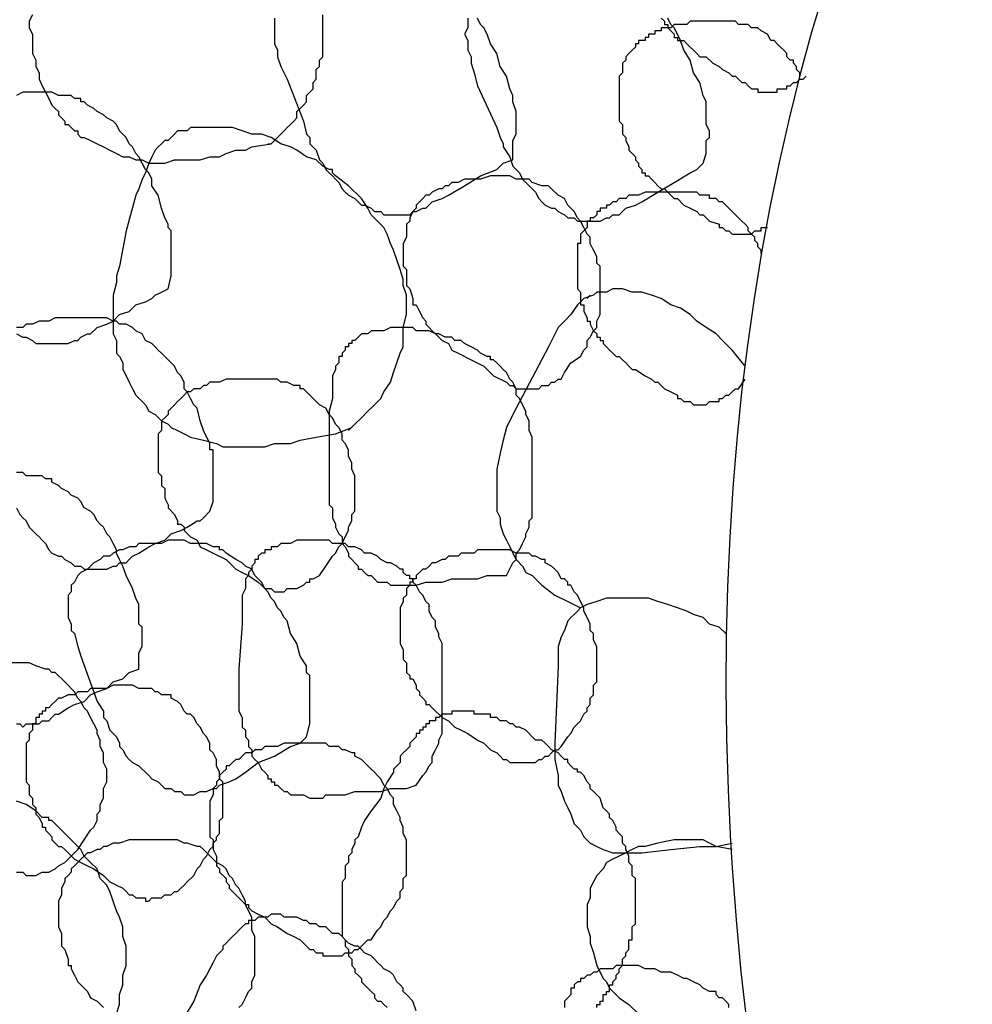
# Model space of a CAD drawing. Header units: millimetres. Extents: x 14 to 424, y 0 to 287.
# Tile 79 of 104: x 331 to 344, y 151 to 164. Entities that reach past the tile are written whole.
import ezdxf

# ---------------------------------------------------------------- set-up
doc = ezdxf.new("R2010")
doc.units = ezdxf.units.MM
doc.layers.add('PDF _0', color=7, linetype='Continuous')

msp = doc.modelspace()

# ---------------------------------------------------------------- linework, layer by layer
at = {"layer": 'PDF _0', "lineweight": 25}
for points in [[(331.47, 164.094), (331.428, 164.011), (331.428, 163.928), (331.47, 163.845), (331.47, 163.762), (331.47, 163.679), (331.47, 163.596), (331.512, 163.512), (331.512, 163.429), (331.553, 163.346), (331.553, 163.263), (331.595, 163.18), (331.636, 163.097), (331.678, 163.014), (331.719, 162.931), (331.761, 162.889), (331.802, 162.848), (331.802, 162.806), (331.844, 162.765), (331.885, 162.723), (331.885, 162.682), (331.927, 162.682), (331.969, 162.64), (332.01, 162.599), (332.052, 162.599), (332.052, 162.557), (332.093, 162.515), (332.135, 162.515), (332.218, 162.474), (332.301, 162.432), (332.384, 162.391), (332.467, 162.349), (332.55, 162.308), (332.633, 162.266), (332.716, 162.266), (332.799, 162.225), (332.882, 162.225), (332.966, 162.183), (333.173, 162.183), (333.298, 162.225), (333.423, 162.225), (333.506, 162.225), (333.63, 162.225), (333.755, 162.266), (333.879, 162.266), (333.963, 162.308), (334.087, 162.349), (334.212, 162.349), (334.295, 162.391), (334.544, 162.432)], [(334.503, 162.432), (334.544, 162.432), (334.586, 162.474), (334.627, 162.515), (334.669, 162.557), (334.71, 162.599), (334.752, 162.64), (334.793, 162.682), (334.835, 162.723), (334.877, 162.765), (334.877, 162.848), (334.918, 162.889), (334.96, 162.931), (335.001, 162.972), (335.001, 163.055), (335.043, 163.097), (335.084, 163.139), (335.084, 163.222), (335.126, 163.263), (335.126, 163.346), (335.126, 163.388), (335.167, 163.429), (335.167, 163.512), (335.209, 163.554), (335.209, 163.637), (335.209, 163.679), (335.209, 163.762), (335.209, 163.803), (335.209, 163.886), (335.209, 163.969), (335.209, 164.011), (335.209, 164.094)], [(334.586, 164.053), (334.586, 164.011), (334.586, 163.969), (334.586, 163.928), (334.586, 163.845), (334.586, 163.762), (334.586, 163.72), (334.627, 163.637), (334.627, 163.554), (334.669, 163.429), (334.752, 163.263), (334.96, 162.723), (335.001, 162.557), (335.043, 162.515), (335.043, 162.432), (335.126, 162.349), (335.167, 162.225), (335.209, 162.183), (335.25, 162.1), (335.292, 162.058), (335.333, 162.017), (335.375, 161.975), (335.417, 161.934), (335.458, 161.851), (335.5, 161.809), (335.541, 161.768), (335.624, 161.726), (335.666, 161.685), (335.707, 161.643), (335.749, 161.643), (335.832, 161.601), (335.874, 161.56), (335.957, 161.56), (335.998, 161.518), (336.081, 161.518), (336.123, 161.518), (336.206, 161.518), (336.247, 161.518), (336.331, 161.518), (336.372, 161.56), (336.414, 161.56), (336.497, 161.601), (336.538, 161.601), (336.621, 161.685), (336.746, 161.726), (336.829, 161.768), (337.037, 161.892), (337.244, 162.017), (337.452, 162.1), (337.535, 162.183), (337.66, 162.225), (337.66, 162.391), (337.66, 162.474), (337.701, 162.557), (337.701, 162.599), (337.701, 162.682), (337.701, 162.765), (337.701, 162.848), (337.66, 162.972), (337.66, 163.014), (337.66, 163.055), (337.618, 163.139), (337.577, 163.305), (337.494, 163.429), (337.452, 163.596), (337.369, 163.72), (337.328, 163.845), (337.286, 163.928), (337.244, 163.969), (337.203, 164.053)], [(337.078, 164.053), (337.078, 164.011), (337.078, 163.969), (337.078, 163.928), (337.037, 163.845), (337.078, 163.762), (337.078, 163.679), (337.078, 163.637), (337.12, 163.554), (337.12, 163.471), (337.161, 163.346), (337.203, 163.18), (337.452, 162.64), (337.494, 162.515), (337.535, 162.432), (337.535, 162.391), (337.618, 162.266), (337.66, 162.142), (337.701, 162.1), (337.743, 162.058), (337.785, 161.975), (337.826, 161.934), (337.868, 161.892), (337.909, 161.851), (337.951, 161.809), (337.992, 161.726), (338.034, 161.685), (338.075, 161.643), (338.158, 161.601), (338.2, 161.601), (338.241, 161.56), (338.325, 161.518), (338.366, 161.477), (338.449, 161.477), (338.491, 161.435), (338.574, 161.435), (338.615, 161.435), (338.698, 161.435), (338.74, 161.435), (338.782, 161.435), (338.865, 161.477), (338.906, 161.477), (338.948, 161.518), (339.031, 161.518), (339.114, 161.601), (339.239, 161.643), (339.322, 161.685), (339.529, 161.809), (339.737, 161.934), (339.945, 162.058), (340.028, 162.1), (340.111, 162.183), (340.152, 162.308), (340.152, 162.391), (340.152, 162.474), (340.194, 162.515), (340.194, 162.599), (340.152, 162.682), (340.152, 162.765), (340.152, 162.931), (340.152, 162.972), (340.111, 163.055), (340.069, 163.222), (339.986, 163.346), (339.945, 163.512), (339.862, 163.637), (339.82, 163.762), (339.779, 163.845), (339.737, 163.928), (339.695, 163.969), (339.654, 164.053)], [(341.357, 163.305), (341.357, 163.346), (341.316, 163.388), (341.316, 163.429), (341.274, 163.471), (341.274, 163.512), (341.233, 163.512), (341.191, 163.554), (341.191, 163.596), (341.149, 163.637), (341.108, 163.679), (341.066, 163.72), (341.025, 163.762), (340.983, 163.762), (340.942, 163.845), (340.859, 163.886), (340.817, 163.928), (340.776, 163.928), (340.734, 163.928), (340.693, 163.969), (340.651, 163.969), (340.609, 163.969), (340.568, 163.969), (340.526, 164.011), (340.485, 164.011), (340.443, 164.011), (340.402, 164.011), (340.36, 164.011), (340.319, 164.011), (340.277, 164.011), (340.236, 164.011), (340.194, 164.011), (340.152, 164.011), (340.069, 164.011), (340.028, 164.011), (339.945, 164.011), (339.903, 163.969), (339.82, 163.969), (339.779, 163.969), (339.737, 163.969), (339.695, 163.928), (339.654, 163.928), (339.612, 163.928), (339.571, 163.928), (339.571, 163.886), (339.529, 163.886), (339.488, 163.886), (339.488, 163.845), (339.446, 163.845), (339.405, 163.845), (339.405, 163.803), (339.363, 163.803), (339.363, 163.762), (339.322, 163.762), (339.28, 163.762), (339.28, 163.72), (339.239, 163.72), (339.239, 163.679), (339.197, 163.637), (339.155, 163.596), (339.114, 163.554), (339.114, 163.512), (339.072, 163.471), (339.072, 163.429), (339.072, 163.388), (339.072, 163.346), (339.031, 163.305), (339.031, 163.263), (339.031, 163.222), (339.031, 163.18), (339.031, 163.139), (339.031, 163.097), (339.031, 163.055), (339.031, 163.014), (339.031, 162.972), (339.031, 162.931), (339.031, 162.889), (339.031, 162.848), (339.031, 162.806), (339.031, 162.765), (339.031, 162.723), (339.072, 162.682), (339.072, 162.64), (339.072, 162.599), (339.072, 162.557), (339.114, 162.515), (339.114, 162.474), (339.155, 162.391), (339.155, 162.349), (339.197, 162.308), (339.239, 162.266), (339.239, 162.225), (339.28, 162.183), (339.28, 162.142), (339.322, 162.1), (339.322, 162.058), (339.363, 162.058), (339.363, 162.017), (339.405, 162.017), (339.446, 161.975), (339.488, 161.934), (339.529, 161.892), (339.571, 161.851), (339.612, 161.851), (339.654, 161.809), (339.695, 161.768), (339.737, 161.726), (339.779, 161.726), (339.862, 161.643), (339.945, 161.601), (340.028, 161.56), (340.069, 161.518), (340.111, 161.518), (340.194, 161.435), (340.319, 161.394), (340.319, 161.352), (340.36, 161.352), (340.402, 161.311), (340.443, 161.311), (340.485, 161.269), (340.526, 161.269), (340.568, 161.269), (340.609, 161.269), (340.651, 161.269), (340.693, 161.269), (340.734, 161.269), (340.776, 161.311), (340.817, 161.311), (340.859, 161.311), (340.859, 161.352), (340.9, 161.352), (340.942, 161.352)], [(339.571, 164.053), (339.612, 164.011), (339.612, 163.969), (339.654, 163.969), (339.654, 163.928), (339.695, 163.886), (339.737, 163.845), (339.737, 163.803), (339.779, 163.803), (339.779, 163.762), (339.82, 163.762), (339.862, 163.762), (339.903, 163.72), (339.945, 163.679), (339.986, 163.637), (340.028, 163.596), (340.069, 163.554), (340.152, 163.554), (340.236, 163.471), (340.319, 163.429), (340.36, 163.388), (340.443, 163.346), (340.485, 163.305), (340.526, 163.305), (340.609, 163.222), (340.651, 163.222), (340.693, 163.18), (340.734, 163.139), (340.776, 163.139), (340.817, 163.139), (340.817, 163.097), (340.859, 163.097), (340.9, 163.097), (340.942, 163.097), (340.983, 163.097), (341.025, 163.097), (341.066, 163.097), (341.066, 163.139), (341.108, 163.139), (341.149, 163.139), (341.191, 163.139), (341.191, 163.18), (341.233, 163.18), (341.274, 163.222), (341.316, 163.222), (341.357, 163.263), (341.399, 163.263), (341.44, 163.305)], [(331.262, 159.981), (331.345, 159.94), (331.387, 159.94), (331.47, 159.898), (331.512, 159.857), (331.553, 159.857), (331.595, 159.857), (331.636, 159.857), (331.678, 159.857), (331.719, 159.857), (331.761, 159.857), (331.802, 159.857), (331.844, 159.857), (331.885, 159.857), (331.927, 159.857), (332.01, 159.898), (332.052, 159.898), (332.093, 159.94), (332.176, 159.981), (332.218, 159.981), (332.301, 160.064), (332.425, 160.106), (332.509, 160.147), (332.592, 160.231), (332.716, 160.272), (332.799, 160.355), (332.924, 160.397), (333.007, 160.438), (333.049, 160.48), (333.132, 160.521), (333.215, 160.563), (333.256, 160.729), (333.256, 160.771), (333.256, 160.854), (333.256, 160.937), (333.256, 161.02), (333.256, 161.103), (333.256, 161.186), (333.256, 161.311), (333.215, 161.352), (333.215, 161.394), (333.173, 161.477), (333.132, 161.601), (333.09, 161.768), (333.007, 161.892), (333.007, 161.975), (332.966, 162.058), (332.924, 162.1), (332.882, 162.183), (332.841, 162.266), (332.799, 162.308), (332.758, 162.391), (332.716, 162.432), (332.675, 162.515), (332.633, 162.557), (332.592, 162.599), (332.55, 162.682), (332.509, 162.723), (332.425, 162.765), (332.384, 162.806), (332.301, 162.848), (332.259, 162.889), (332.176, 162.931), (332.135, 162.972), (332.093, 162.972), (332.093, 163.014), (332.052, 163.014), (332.01, 163.014), (331.969, 163.055), (331.927, 163.055), (331.885, 163.055), (331.802, 163.055), (331.719, 163.097), (331.636, 163.097), (331.553, 163.097), (331.512, 163.097), (331.428, 163.097), (331.345, 163.097), (331.262, 163.055)], [(335.541, 158.735), (335.624, 158.818), (335.707, 158.901), (335.79, 158.984), (335.874, 159.067), (335.957, 159.15), (335.998, 159.234), (336.081, 159.358), (336.123, 159.483), (336.164, 159.607), (336.206, 159.732), (336.247, 159.815), (336.247, 159.94), (336.247, 160.064), (336.289, 160.231), (336.289, 160.355), (336.289, 160.48), (336.247, 160.604), (336.247, 160.688), (336.206, 160.812), (336.164, 160.937), (336.123, 161.061), (336.081, 161.145), (336.04, 161.269), (335.998, 161.352), (335.915, 161.435), (335.832, 161.518), (335.79, 161.601), (335.707, 161.726), (335.541, 161.892), (335.375, 162.017), (335.333, 162.058), (335.333, 162.1), (335.292, 162.1), (335.209, 162.142), (335.126, 162.225), (335.001, 162.266), (334.877, 162.349), (334.793, 162.391), (334.669, 162.432), (334.544, 162.515), (334.42, 162.557), (334.295, 162.557), (334.17, 162.599), (334.046, 162.64), (333.921, 162.64), (333.796, 162.64), (333.713, 162.64), (333.63, 162.64), (333.589, 162.64), (333.506, 162.64), (333.464, 162.599), (333.423, 162.599), (333.339, 162.599), (333.298, 162.557), (333.256, 162.515), (333.215, 162.474), (333.173, 162.474), (333.132, 162.432), (333.09, 162.391), (333.049, 162.349), (333.007, 162.266), (332.966, 162.183), (332.924, 162.058), (332.882, 161.975), (332.841, 161.851), (332.799, 161.768), (332.675, 161.311), (332.592, 160.854), (332.55, 160.729), (332.55, 160.688), (332.55, 160.646), (332.509, 160.48), (332.509, 160.397), (332.509, 160.314), (332.509, 160.231), (332.509, 160.147), (332.509, 160.064), (332.509, 159.981), (332.55, 159.898), (332.55, 159.815), (332.55, 159.732), (332.592, 159.691), (332.633, 159.607), (332.633, 159.524), (332.675, 159.441), (332.716, 159.358), (332.758, 159.275), (332.799, 159.192), (332.882, 159.109), (332.924, 159.067), (332.966, 158.984), (333.049, 158.943), (333.132, 158.86), (333.215, 158.818), (333.256, 158.777), (333.339, 158.735), (333.423, 158.693), (333.506, 158.652), (333.672, 158.61), (333.838, 158.569), (333.921, 158.527), (334.004, 158.527), (334.212, 158.527), (334.461, 158.527), (334.586, 158.569), (334.669, 158.569), (334.793, 158.569), (334.918, 158.61), (335.126, 158.652), (335.375, 158.693), (335.583, 158.777)], [(340.859, 161.02), (340.859, 161.061), (340.817, 161.103), (340.817, 161.145), (340.776, 161.186), (340.776, 161.228), (340.734, 161.269), (340.693, 161.311), (340.693, 161.352), (340.651, 161.394), (340.609, 161.435), (340.568, 161.477), (340.526, 161.518), (340.485, 161.56), (340.443, 161.601), (340.36, 161.685), (340.319, 161.685), (340.277, 161.726), (340.194, 161.726), (340.194, 161.768), (340.152, 161.768), (340.111, 161.768), (340.069, 161.768), (340.028, 161.809), (339.986, 161.809), (339.945, 161.809), (339.903, 161.809), (339.862, 161.809), (339.82, 161.809), (339.779, 161.809), (339.737, 161.809), (339.695, 161.809), (339.654, 161.809), (339.612, 161.809), (339.571, 161.809), (339.529, 161.809), (339.488, 161.809), (339.446, 161.809), (339.405, 161.809), (339.363, 161.809), (339.28, 161.768), (339.239, 161.768), (339.197, 161.768), (339.155, 161.768), (339.114, 161.726), (339.072, 161.726), (339.031, 161.726), (338.989, 161.685), (338.948, 161.685), (338.906, 161.643), (338.865, 161.643), (338.865, 161.601), (338.823, 161.601), (338.782, 161.601), (338.782, 161.56), (338.74, 161.56), (338.74, 161.518), (338.698, 161.477), (338.657, 161.477), (338.657, 161.435), (338.615, 161.435), (338.615, 161.394), (338.615, 161.352), (338.574, 161.311), (338.532, 161.269), (338.532, 161.228), (338.532, 161.186), (338.532, 161.145), (338.491, 161.145), (338.491, 161.103), (338.491, 161.061), (338.491, 161.02), (338.491, 160.978), (338.491, 160.937), (338.491, 160.895), (338.491, 160.854), (338.491, 160.812), (338.491, 160.771), (338.491, 160.729), (338.491, 160.688), (338.491, 160.646), (338.491, 160.604), (338.491, 160.563), (338.532, 160.521), (338.532, 160.48), (338.532, 160.438), (338.532, 160.397), (338.532, 160.355), (338.574, 160.355), (338.574, 160.314), (338.574, 160.272), (338.615, 160.189), (338.615, 160.147), (338.657, 160.147), (338.657, 160.106), (338.698, 160.023), (338.74, 159.981), (338.74, 159.94), (338.782, 159.94), (338.782, 159.898), (338.823, 159.898), (338.823, 159.857), (338.865, 159.815), (338.906, 159.774), (338.948, 159.732), (338.989, 159.691), (339.031, 159.691), (339.072, 159.649), (339.114, 159.607), (339.155, 159.566), (339.197, 159.524), (339.239, 159.524), (339.363, 159.441), (339.446, 159.4), (339.488, 159.358), (339.529, 159.358), (339.571, 159.317), (339.612, 159.275), (339.695, 159.234), (339.779, 159.192), (339.779, 159.15), (339.82, 159.15), (339.862, 159.109), (339.903, 159.109), (339.945, 159.109), (339.986, 159.067), (340.028, 159.067), (340.069, 159.067), (340.111, 159.067), (340.152, 159.067), (340.194, 159.109), (340.236, 159.109), (340.277, 159.109), (340.319, 159.109), (340.319, 159.15), (340.36, 159.15), (340.402, 159.192), (340.443, 159.192), (340.485, 159.234), (340.526, 159.275), (340.568, 159.275), (340.651, 159.4)], [(340.651, 159.566), (340.485, 159.774), (340.36, 159.898), (340.277, 159.981), (340.152, 160.064), (340.028, 160.147), (339.945, 160.231), (339.82, 160.314), (339.695, 160.355), (339.571, 160.438), (339.446, 160.48), (339.322, 160.521), (339.197, 160.521), (339.072, 160.563), (338.948, 160.563), (338.865, 160.521), (338.823, 160.521), (338.74, 160.521), (338.698, 160.48), (338.574, 160.438), (338.491, 160.355), (338.408, 160.231), (338.325, 160.147), (338.241, 160.064), (338.117, 159.815), (337.66, 158.943), (337.577, 158.777), (337.535, 158.61), (337.494, 158.444), (337.452, 158.237), (337.452, 158.07), (337.452, 157.904), (337.452, 157.696), (337.494, 157.613), (337.494, 157.53), (337.535, 157.406), (337.577, 157.323), (337.618, 157.239), (337.66, 157.156), (337.701, 157.073), (337.785, 156.99), (337.826, 156.907), (337.909, 156.866), (338.034, 156.741), (338.2, 156.616), (338.366, 156.533), (338.532, 156.45)], [(338.657, 160.48), (338.615, 160.438)], [(331.262, 157.738), (331.304, 157.655), (331.345, 157.613), (331.387, 157.572), (331.428, 157.489), (331.47, 157.447), (331.512, 157.406), (331.553, 157.364), (331.595, 157.323), (331.636, 157.281), (331.678, 157.198), (331.719, 157.156), (331.802, 157.115), (331.844, 157.115), (331.885, 157.073), (331.969, 157.032), (332.01, 156.99), (332.052, 156.99), (332.093, 156.99), (332.135, 156.949), (332.176, 156.949), (332.218, 156.949), (332.259, 156.949), (332.301, 156.949), (332.342, 156.949), (332.384, 156.949), (332.425, 156.949), (332.509, 156.99), (332.55, 156.99), (332.592, 157.032), (332.675, 157.032), (332.716, 157.073), (332.758, 157.115), (332.841, 157.156), (332.966, 157.239), (333.049, 157.281), (333.173, 157.323), (333.256, 157.406), (333.381, 157.447), (333.464, 157.489), (333.589, 157.572), (333.63, 157.572), (333.672, 157.613), (333.755, 157.696), (333.796, 157.821), (333.796, 157.904), (333.796, 157.987), (333.796, 158.07), (333.796, 158.112), (333.796, 158.195), (333.796, 158.278), (333.796, 158.444), (333.796, 158.486), (333.755, 158.486), (333.755, 158.569), (333.672, 158.735), (333.63, 158.86), (333.589, 159.026), (333.547, 159.067), (333.506, 159.15), (333.464, 159.234), (333.423, 159.275), (333.423, 159.358), (333.381, 159.441), (333.339, 159.483), (333.298, 159.566), (333.256, 159.607), (333.215, 159.649), (333.132, 159.732), (333.09, 159.774), (333.049, 159.815), (333.007, 159.857), (332.924, 159.898), (332.882, 159.981), (332.799, 160.023), (332.758, 160.064), (332.675, 160.106), (332.633, 160.106), (332.592, 160.106), (332.55, 160.147), (332.509, 160.147), (332.425, 160.189), (332.342, 160.189), (332.259, 160.189), (332.176, 160.189), (332.135, 160.189), (332.052, 160.189), (331.969, 160.189), (331.885, 160.189), (331.844, 160.189), (331.761, 160.189), (331.678, 160.147), (331.595, 160.147), (331.553, 160.147), (331.47, 160.106), (331.387, 160.106), (331.345, 160.064), (331.262, 160.064)], [(331.262, 154.955), (331.304, 154.955), (331.345, 154.913), (331.387, 154.955), (331.428, 154.955), (331.47, 154.955), (331.512, 154.955), (331.553, 154.955), (331.595, 154.996), (331.678, 154.996), (331.719, 155.038), (331.761, 155.079), (331.802, 155.079), (331.927, 155.162), (332.01, 155.204), (332.135, 155.245), (332.218, 155.329), (332.301, 155.37), (332.425, 155.412), (332.509, 155.495), (332.633, 155.536), (332.675, 155.578), (332.716, 155.619), (332.841, 155.661), (332.841, 155.827), (332.841, 155.869), (332.882, 155.952), (332.882, 156.035), (332.882, 156.118), (332.882, 156.201), (332.841, 156.242), (332.841, 156.409), (332.841, 156.45), (332.841, 156.492), (332.799, 156.575), (332.758, 156.699), (332.675, 156.866), (332.633, 156.99), (332.592, 157.073), (332.55, 157.156), (332.55, 157.198), (332.509, 157.281), (332.467, 157.364), (332.425, 157.406), (332.384, 157.489), (332.342, 157.53), (332.301, 157.572), (332.259, 157.655), (332.218, 157.696), (332.135, 157.738), (332.093, 157.821), (332.052, 157.863), (331.969, 157.904), (331.927, 157.946), (331.844, 157.987), (331.802, 158.029), (331.719, 158.07), (331.719, 158.112), (331.678, 158.112), (331.636, 158.112), (331.595, 158.153), (331.553, 158.153), (331.47, 158.153), (331.387, 158.153), (331.345, 158.195), (331.262, 158.195)], [(340.402, 156.118), (340.319, 156.201), (340.194, 156.242), (340.111, 156.326), (339.986, 156.367), (339.903, 156.409), (339.779, 156.45), (339.654, 156.492), (339.529, 156.533), (339.405, 156.575), (339.322, 156.575), (339.197, 156.575), (339.072, 156.575), (338.948, 156.575), (338.865, 156.575), (338.74, 156.533), (338.615, 156.492), (338.532, 156.45), (338.491, 156.409), (338.449, 156.367), (338.408, 156.326), (338.366, 156.284), (338.325, 156.159), (338.283, 156.076), (338.241, 155.952), (338.241, 155.827), (338.241, 155.702), (338.2, 154.705), (338.2, 154.498), (338.241, 154.29), (338.241, 154.165), (338.283, 154.082), (338.325, 153.958), (338.366, 153.875), (338.408, 153.791), (338.449, 153.667), (338.532, 153.584), (338.574, 153.501), (338.657, 153.418), (338.74, 153.376), (338.823, 153.334), (338.948, 153.293), (339.031, 153.293), (339.114, 153.293), (339.322, 153.293), (339.695, 153.334), (340.069, 153.376), (340.277, 153.376), (340.485, 153.418)], [(338.574, 156.492), (338.574, 156.492)], [(331.262, 153.044), (331.304, 153.044), (331.345, 153.044), (331.387, 153.002), (331.428, 153.002), (331.47, 153.002), (331.512, 153.002), (331.595, 153.044), (331.678, 153.044), (331.761, 153.085), (331.802, 153.127), (331.885, 153.168), (331.927, 153.21), (332.052, 153.334), (332.135, 153.459), (332.218, 153.584), (332.259, 153.625), (332.301, 153.708), (332.301, 153.791), (332.342, 153.833), (332.342, 153.916), (332.384, 153.999), (332.384, 154.041), (332.384, 154.124), (332.425, 154.207), (332.425, 154.29), (332.425, 154.373), (332.384, 154.456), (332.384, 154.498), (332.384, 154.581), (332.342, 154.664), (332.342, 154.747), (332.301, 154.83), (332.301, 154.872), (332.259, 154.955), (332.218, 155.038), (332.176, 155.121), (332.135, 155.162), (332.093, 155.245), (332.052, 155.287), (332.01, 155.37), (331.969, 155.412), (331.927, 155.453), (331.885, 155.495), (331.761, 155.619), (331.719, 155.619), (331.678, 155.661), (331.636, 155.661), (331.512, 155.702), (331.428, 155.744), (331.304, 155.744), (331.179, 155.744)], [(338.74, 151.299), (338.74, 151.34), (338.782, 151.34), (338.782, 151.382), (338.823, 151.382), (338.823, 151.424), (338.823, 151.465), (338.865, 151.465), (338.865, 151.507), (338.906, 151.507), (338.906, 151.548), (338.906, 151.59), (338.948, 151.59), (338.948, 151.631), (338.989, 151.673), (338.989, 151.714), (339.031, 151.756), (339.031, 151.797), (339.072, 151.839), (339.072, 151.88), (339.072, 151.922), (339.114, 151.964), (339.114, 152.005), (339.155, 152.047), (339.155, 152.088), (339.155, 152.13), (339.155, 152.171), (339.197, 152.171), (339.197, 152.213), (339.197, 152.254), (339.197, 152.296), (339.197, 152.337), (339.239, 152.379), (339.239, 152.421), (339.239, 152.462), (339.239, 152.504), (339.239, 152.545), (339.239, 152.587), (339.239, 152.628), (339.239, 152.67), (339.239, 152.711), (339.239, 152.753), (339.239, 152.794), (339.239, 152.836), (339.239, 152.878), (339.239, 152.919), (339.239, 152.961), (339.197, 153.002), (339.197, 153.044), (339.197, 153.085), (339.197, 153.127), (339.155, 153.168), (339.155, 153.21), (339.155, 153.251), (339.114, 153.334), (339.114, 153.376), (339.072, 153.418), (339.072, 153.501), (339.031, 153.542), (338.989, 153.584), (338.989, 153.625), (338.948, 153.708), (338.906, 153.75), (338.906, 153.791), (338.865, 153.833), (338.823, 153.875), (338.782, 153.999), (338.698, 154.082), (338.657, 154.124), (338.657, 154.165), (338.615, 154.207), (338.574, 154.29), (338.532, 154.332), (338.491, 154.332), (338.491, 154.373), (338.449, 154.373), (338.408, 154.415), (338.366, 154.456), (338.366, 154.498), (338.325, 154.498), (338.283, 154.539), (338.241, 154.581), (338.158, 154.622), (338.117, 154.664), (338.075, 154.705), (338.034, 154.747), (337.951, 154.747), (337.909, 154.788), (337.868, 154.83), (337.826, 154.872), (337.743, 154.913), (337.701, 154.913), (337.66, 154.955), (337.618, 154.955), (337.577, 154.996), (337.535, 154.996), (337.494, 154.996), (337.452, 155.038), (337.411, 155.038), (337.369, 155.038), (337.369, 155.079), (337.328, 155.079), (337.286, 155.079), (337.244, 155.079), (337.203, 155.079), (337.161, 155.079), (337.161, 155.121), (337.12, 155.121), (337.078, 155.121), (337.037, 155.121), (336.995, 155.121), (336.954, 155.121), (336.912, 155.121), (336.871, 155.121), (336.871, 155.079), (336.829, 155.079), (336.787, 155.079), (336.746, 155.079), (336.704, 155.038), (336.663, 155.038), (336.663, 154.996), (336.621, 154.996), (336.58, 154.996), (336.58, 154.955), (336.538, 154.955), (336.538, 154.913), (336.497, 154.913), (336.497, 154.872), (336.455, 154.872), (336.455, 154.83), (336.414, 154.83), (336.414, 154.788), (336.372, 154.747), (336.331, 154.705), (336.331, 154.664), (336.289, 154.622), (336.247, 154.581), (336.206, 154.539), (336.206, 154.456), (336.164, 154.415), (336.123, 154.373), (336.123, 154.332), (336.04, 154.207), (335.998, 154.124), (335.957, 153.999), (335.832, 153.833), (335.749, 153.708), (335.707, 153.625), (335.666, 153.501), (335.624, 153.459), (335.624, 153.418), (335.583, 153.334), (335.583, 153.293), (335.541, 153.251), (335.541, 153.21), (335.541, 153.168), (335.5, 153.127), (335.5, 153.085), (335.5, 153.044), (335.5, 153.002), (335.5, 152.961), (335.458, 152.919), (335.458, 152.878), (335.458, 152.836), (335.458, 152.794), (335.458, 152.753), (335.458, 152.711), (335.458, 152.67), (335.458, 152.628), (335.458, 152.587), (335.458, 152.545), (335.458, 152.504), (335.458, 152.462), (335.458, 152.421), (335.458, 152.379), (335.458, 152.337), (335.458, 152.296), (335.458, 152.254), (335.458, 152.213), (335.5, 152.171), (335.5, 152.13), (335.5, 152.088), (335.541, 152.047), (335.541, 152.005), (335.541, 151.964), (335.583, 151.922), (335.583, 151.88), (335.583, 151.839), (335.624, 151.797), (335.624, 151.756), (335.666, 151.714), (335.707, 151.673), (335.707, 151.631), (335.749, 151.59), (335.79, 151.548), (335.832, 151.507), (335.874, 151.465), (335.874, 151.424), (335.915, 151.382), (335.957, 151.382), (335.998, 151.34), (336.04, 151.299)], [(332.55, 151.216), (332.592, 151.34), (332.592, 151.465), (332.633, 151.59), (332.633, 151.714), (332.675, 151.839), (332.675, 151.964), (332.675, 152.088), (332.633, 152.213), (332.633, 152.337), (332.592, 152.462), (332.55, 152.545), (332.509, 152.67), (332.467, 152.794), (332.425, 152.878), (332.342, 152.961), (332.301, 153.085), (332.218, 153.168), (332.135, 153.251), (332.093, 153.334), (331.927, 153.501), (331.761, 153.667), (331.719, 153.708), (331.678, 153.708), (331.678, 153.75), (331.595, 153.75), (331.512, 153.833), (331.387, 153.916), (331.262, 153.958)], [(334.129, 151.299), (334.17, 151.34), (334.212, 151.424), (334.253, 151.507), (334.295, 151.548), (334.295, 151.631), (334.336, 151.714), (334.336, 151.756), (334.336, 151.839), (334.336, 151.922), (334.336, 152.005), (334.336, 152.088), (334.336, 152.171), (334.336, 152.213), (334.295, 152.296), (334.295, 152.379), (334.295, 152.462), (334.253, 152.545), (334.212, 152.628), (334.212, 152.67), (334.17, 152.753), (334.129, 152.836), (334.087, 152.878), (334.046, 152.961), (334.004, 153.002), (333.963, 153.085), (333.921, 153.127), (333.838, 153.168), (333.796, 153.21), (333.672, 153.334), (333.63, 153.376), (333.589, 153.376), (333.464, 153.418), (333.423, 153.418), (333.339, 153.459), (333.298, 153.459), (333.256, 153.459), (333.173, 153.459), (333.132, 153.459), (333.007, 153.459), (332.924, 153.459), (332.799, 153.459), (332.716, 153.459), (332.592, 153.418), (332.509, 153.418), (332.425, 153.376), (332.384, 153.376), (332.342, 153.334), (332.301, 153.334), (332.218, 153.293), (332.176, 153.293), (332.135, 153.251), (332.093, 153.21), (332.052, 153.168), (332.01, 153.127), (331.969, 153.085), (331.969, 153.044), (331.927, 153.002), (331.885, 152.961), (331.885, 152.919), (331.844, 152.836), (331.844, 152.794), (331.844, 152.753), (331.802, 152.67), (331.802, 152.628), (331.802, 152.587), (331.802, 152.504), (331.802, 152.462), (331.802, 152.379), (331.802, 152.337), (331.844, 152.254), (331.844, 152.213), (331.844, 152.13), (331.844, 152.088), (331.885, 152.047), (331.927, 151.922), (331.927, 151.839), (331.969, 151.839), (331.969, 151.797), (332.01, 151.714), (332.052, 151.631), (332.093, 151.59), (332.135, 151.548), (332.176, 151.507), (332.218, 151.424), (332.301, 151.382), (332.384, 151.299)], [(340.485, 153.334), (340.277, 153.376), (340.194, 153.418), (340.111, 153.459), (340.028, 153.459), (339.903, 153.459), (339.737, 153.459), (339.529, 153.418), (339.363, 153.376), (339.28, 153.376), (339.197, 153.334), (339.114, 153.293), (339.031, 153.251), (338.948, 153.21), (338.865, 153.168), (338.823, 153.085), (338.74, 153.002), (338.698, 152.919), (338.657, 152.836), (338.657, 152.711), (338.615, 152.628), (338.615, 152.545), (338.615, 152.421), (338.615, 152.337), (338.657, 152.213), (338.657, 152.13), (338.698, 152.005), (338.74, 151.839), (338.823, 151.673), (338.865, 151.631), (338.906, 151.548), (339.031, 151.424), (339.155, 151.34), (339.28, 151.216)], [(339.114, 153.293), (339.114, 153.293)], [(336.414, 151.257), (336.372, 151.382), (336.289, 151.465), (336.247, 151.507), (336.247, 151.548), (336.206, 151.59), (336.164, 151.631), (336.123, 151.714), (336.081, 151.756), (335.998, 151.797), (335.957, 151.839), (335.915, 151.88), (335.874, 151.922), (335.832, 151.964), (335.749, 152.005), (335.707, 152.047), (335.666, 152.088), (335.624, 152.088), (335.541, 152.13), (335.5, 152.171), (335.458, 152.213), (335.417, 152.254), (335.333, 152.254), (335.292, 152.296), (335.25, 152.337), (335.167, 152.337), (335.126, 152.379), (335.043, 152.379), (335.001, 152.421), (334.96, 152.421), (334.877, 152.462), (334.835, 152.462), (334.752, 152.462), (334.71, 152.462), (334.669, 152.504), (334.586, 152.504), (334.544, 152.504), (334.503, 152.462), (334.461, 152.462), (334.42, 152.462), (334.378, 152.462), (334.336, 152.421), (334.295, 152.421), (334.253, 152.421), (334.253, 152.379), (334.212, 152.379), (334.17, 152.337), (334.129, 152.296), (334.087, 152.254), (334.046, 152.213), (334.004, 152.171), (333.963, 152.13), (333.921, 152.088), (333.921, 152.047), (333.879, 152.005), (333.838, 151.964), (333.796, 151.88), (333.755, 151.797), (333.713, 151.714), (333.63, 151.59), (333.547, 151.382), (333.423, 151.174)], [(340.443, 151.299), (340.443, 151.34), (340.402, 151.382), (340.36, 151.424), (340.319, 151.424), (340.277, 151.465), (340.277, 151.507), (340.194, 151.507), (340.111, 151.548), (340.069, 151.59), (339.986, 151.631), (339.903, 151.673), (339.862, 151.673), (339.779, 151.714), (339.695, 151.756), (339.654, 151.756), (339.571, 151.756), (339.488, 151.797), (339.446, 151.797), (339.363, 151.797), (339.28, 151.839), (339.197, 151.839), (339.155, 151.839), (339.072, 151.839), (339.031, 151.839), (338.989, 151.839), (338.948, 151.797), (338.906, 151.797), (338.865, 151.797), (338.823, 151.797), (338.782, 151.797), (338.74, 151.756), (338.698, 151.756), (338.657, 151.714), (338.615, 151.714), (338.574, 151.673), (338.532, 151.673), (338.532, 151.631), (338.491, 151.631), (338.449, 151.59), (338.449, 151.548), (338.408, 151.548), (338.408, 151.507), (338.408, 151.465), (338.366, 151.424), (338.325, 151.382), (338.325, 151.34), (338.325, 151.299)]]:
    msp.add_lwpolyline(points, dxfattribs=at)
for points in [[(338.325, 159.483), (338.408, 159.607), (338.532, 159.691), (338.574, 159.774), (338.615, 159.815), (338.615, 159.898), (338.657, 159.94), (338.698, 160.023), (338.74, 160.064), (338.74, 160.147), (338.782, 160.231), (338.782, 160.314), (338.782, 160.355), (338.782, 160.438), (338.782, 160.521), (338.782, 160.604), (338.782, 160.688), (338.782, 160.771), (338.782, 160.854), (338.74, 160.895), (338.74, 160.978), (338.698, 161.061), (338.657, 161.145), (338.657, 161.228), (338.615, 161.269), (338.574, 161.352), (338.532, 161.435), (338.491, 161.477), (338.449, 161.56), (338.408, 161.601), (338.366, 161.643), (338.325, 161.726), (338.241, 161.768), (338.158, 161.851), (338.117, 161.892), (338.075, 161.892), (338.034, 161.892), (337.909, 161.934), (337.868, 161.975), (337.785, 161.975), (337.743, 161.975), (337.701, 161.975), (337.618, 162.017), (337.577, 162.017), (337.494, 162.017), (337.369, 162.017), (337.244, 161.975), (337.161, 161.975), (337.037, 161.975), (336.954, 161.934), (336.871, 161.934), (336.829, 161.892), (336.787, 161.892), (336.746, 161.851), (336.704, 161.851), (336.621, 161.809), (336.58, 161.768), (336.538, 161.768), (336.497, 161.726), (336.455, 161.685), (336.414, 161.643), (336.414, 161.601), (336.372, 161.56), (336.331, 161.477), (336.331, 161.435), (336.289, 161.394), (336.289, 161.311), (336.289, 161.269), (336.289, 161.228), (336.247, 161.145), (336.247, 161.103), (336.247, 161.02), (336.247, 160.978), (336.247, 160.895), (336.247, 160.854), (336.289, 160.812), (336.289, 160.729), (336.289, 160.688), (336.289, 160.604), (336.331, 160.563), (336.372, 160.438), (336.372, 160.397), (336.372, 160.355), (336.414, 160.355), (336.455, 160.272), (336.497, 160.189), (336.538, 160.147), (336.538, 160.106), (336.58, 160.064), (336.621, 160.023), (336.663, 159.981), (336.746, 159.898), (336.829, 159.857), (336.871, 159.774), (336.954, 159.732), (337.12, 159.649), (337.286, 159.566), (337.328, 159.524), (337.411, 159.441), (337.577, 159.358), (337.618, 159.317), (337.66, 159.317), (337.701, 159.275), (337.743, 159.275), (337.785, 159.275), (337.826, 159.275), (337.868, 159.275), (337.909, 159.275), (337.951, 159.275), (337.992, 159.275), (338.034, 159.317), (338.117, 159.317), (338.158, 159.358), (338.2, 159.358), (338.241, 159.4), (338.283, 159.4)], [(337.577, 156.866), (337.66, 157.032), (337.701, 157.073), (337.701, 157.156), (337.743, 157.198), (337.785, 157.281), (337.826, 157.364), (337.826, 157.406), (337.868, 157.489), (337.868, 157.572), (337.909, 157.613), (337.909, 157.655), (337.909, 157.738), (337.909, 157.863), (337.909, 158.029), (337.909, 158.112), (337.909, 158.195), (337.909, 158.278), (337.909, 158.361), (337.909, 158.403), (337.909, 158.486), (337.909, 158.569), (337.909, 158.652), (337.868, 158.735), (337.868, 158.777), (337.868, 158.86), (337.826, 158.943), (337.826, 158.984), (337.785, 159.067), (337.743, 159.15), (337.701, 159.192), (337.701, 159.275), (337.66, 159.358), (337.618, 159.4), (337.577, 159.483), (337.535, 159.524), (337.494, 159.566), (337.452, 159.607), (337.411, 159.649), (337.369, 159.649), (337.369, 159.691), (337.328, 159.691), (337.244, 159.732), (337.203, 159.774), (337.12, 159.815), (337.037, 159.857), (336.995, 159.898), (336.912, 159.898), (336.871, 159.94), (336.787, 159.94), (336.704, 159.981), (336.663, 159.981), (336.58, 160.023), (336.497, 160.023), (336.414, 160.023), (336.372, 160.064), (336.289, 160.064), (336.206, 160.064), (336.164, 160.064), (336.081, 160.064), (335.998, 160.023), (335.957, 160.023), (335.915, 160.023), (335.874, 160.023), (335.832, 160.023), (335.79, 159.981), (335.749, 159.981), (335.707, 159.981), (335.666, 159.94), (335.624, 159.898), (335.583, 159.898), (335.583, 159.857), (335.541, 159.857), (335.541, 159.815), (335.5, 159.815), (335.5, 159.774), (335.458, 159.732), (335.458, 159.691), (335.417, 159.691), (335.417, 159.649), (335.417, 159.607), (335.375, 159.566), (335.375, 159.524), (335.333, 159.441), (335.333, 159.358), (335.333, 159.275), (335.333, 159.234), (335.333, 159.15), (335.292, 158.984), (335.292, 158.403), (335.292, 158.237), (335.292, 158.153), (335.292, 158.112), (335.292, 157.987), (335.292, 157.904), (335.292, 157.863), (335.292, 157.78), (335.333, 157.738), (335.333, 157.655), (335.333, 157.613), (335.375, 157.53), (335.375, 157.489), (335.417, 157.406), (335.458, 157.364), (335.458, 157.281), (335.5, 157.239), (335.541, 157.156), (335.541, 157.115), (335.583, 157.073), (335.624, 157.032), (335.666, 156.99), (335.666, 156.949), (335.707, 156.949), (335.749, 156.907), (335.79, 156.866), (335.832, 156.866), (335.874, 156.824), (335.915, 156.783), (335.957, 156.783), (335.998, 156.783), (336.04, 156.783), (336.081, 156.741), (336.123, 156.741), (336.164, 156.741), (336.247, 156.741), (336.289, 156.741), (336.372, 156.741), (336.414, 156.741), (336.538, 156.783), (336.621, 156.783), (336.746, 156.783), (336.871, 156.824), (336.995, 156.824), (337.12, 156.824), (337.203, 156.824), (337.328, 156.866), (337.411, 156.866), (337.452, 156.866)], [(335.167, 156.866), (335.25, 156.99), (335.333, 157.115), (335.375, 157.156), (335.417, 157.239), (335.458, 157.281), (335.5, 157.364), (335.541, 157.447), (335.541, 157.489), (335.583, 157.572), (335.583, 157.655), (335.624, 157.696), (335.624, 157.78), (335.624, 157.863), (335.624, 157.946), (335.624, 158.029), (335.624, 158.112), (335.624, 158.153), (335.583, 158.237), (335.583, 158.32), (335.541, 158.403), (335.541, 158.486), (335.5, 158.569), (335.458, 158.61), (335.458, 158.693), (335.417, 158.777), (335.375, 158.818), (335.333, 158.901), (335.292, 158.943), (335.25, 159.026), (335.167, 159.067), (335.126, 159.109), (335.084, 159.15), (334.96, 159.275), (334.918, 159.275), (334.918, 159.317), (334.835, 159.317), (334.752, 159.358), (334.669, 159.358), (334.627, 159.4), (334.586, 159.4), (334.503, 159.4), (334.461, 159.4), (334.42, 159.4), (334.295, 159.4), (334.212, 159.4), (334.087, 159.4), (333.963, 159.4), (333.879, 159.358), (333.755, 159.358), (333.713, 159.317), (333.672, 159.317), (333.63, 159.275), (333.547, 159.275), (333.506, 159.234), (333.464, 159.234), (333.423, 159.192), (333.381, 159.15), (333.339, 159.109), (333.298, 159.067), (333.256, 159.026), (333.215, 158.984), (333.215, 158.943), (333.173, 158.901), (333.132, 158.86), (333.132, 158.777), (333.132, 158.735), (333.09, 158.693), (333.09, 158.61), (333.09, 158.569), (333.09, 158.486), (333.09, 158.444), (333.09, 158.403), (333.09, 158.32), (333.09, 158.278), (333.09, 158.195), (333.132, 158.153), (333.132, 158.07), (333.132, 158.029), (333.173, 157.987), (333.173, 157.863), (333.215, 157.78), (333.215, 157.738), (333.298, 157.655), (333.339, 157.572), (333.339, 157.53), (333.381, 157.53), (333.423, 157.489), (333.423, 157.447), (333.506, 157.364), (333.589, 157.323), (333.63, 157.239), (333.713, 157.198), (333.796, 157.156), (333.963, 157.073), (334.087, 156.949), (334.17, 156.907), (334.253, 156.866), (334.378, 156.783), (334.42, 156.741), (334.461, 156.699), (334.503, 156.699), (334.544, 156.699), (334.586, 156.658), (334.627, 156.658), (334.669, 156.658), (334.71, 156.658), (334.752, 156.699), (334.793, 156.699), (334.835, 156.699), (334.877, 156.699), (334.96, 156.741), (335.001, 156.783), (335.043, 156.783), (335.043, 156.824), (335.084, 156.824)], [(335.001, 154.788), (335.043, 154.955), (335.043, 154.996), (335.043, 155.079), (335.043, 155.162), (335.043, 155.245), (335.043, 155.329), (335.043, 155.37), (335.043, 155.536), (335.043, 155.578), (335.001, 155.619), (335.001, 155.702), (334.918, 155.827), (334.877, 155.993), (334.793, 156.118), (334.752, 156.284), (334.71, 156.326), (334.669, 156.409), (334.627, 156.45), (334.586, 156.533), (334.544, 156.575), (334.503, 156.658), (334.461, 156.699), (334.42, 156.783), (334.378, 156.824), (334.336, 156.866), (334.295, 156.949), (334.212, 156.99), (334.17, 157.032), (334.087, 157.073), (333.963, 157.156), (333.921, 157.198), (333.879, 157.198), (333.879, 157.239), (333.796, 157.239), (333.713, 157.281), (333.672, 157.281), (333.589, 157.281), (333.506, 157.281), (333.423, 157.323), (333.339, 157.323), (333.298, 157.323), (333.215, 157.323), (333.132, 157.281), (333.049, 157.281), (333.007, 157.281), (332.924, 157.281), (332.841, 157.281), (332.799, 157.239), (332.716, 157.239), (332.633, 157.198), (332.592, 157.198), (332.509, 157.156), (332.467, 157.115), (332.384, 157.115), (332.342, 157.073), (332.259, 157.032), (332.218, 156.99), (332.176, 156.949), (332.093, 156.907), (332.052, 156.866), (332.01, 156.783), (331.969, 156.741), (331.969, 156.699), (331.969, 156.658), (331.927, 156.616), (331.927, 156.575), (331.927, 156.533), (331.927, 156.45), (331.927, 156.409), (331.927, 156.326), (331.969, 156.242), (331.969, 156.159), (332.01, 156.118), (332.052, 155.952), (332.093, 155.827), (332.301, 155.245), (332.384, 155.121), (332.384, 155.038), (332.425, 154.996), (332.467, 154.872), (332.55, 154.788), (332.592, 154.705), (332.592, 154.664), (332.633, 154.622), (332.675, 154.539), (332.716, 154.498), (332.758, 154.456), (332.841, 154.415), (332.882, 154.373), (332.924, 154.332), (332.966, 154.29), (333.007, 154.248), (333.09, 154.207), (333.132, 154.165), (333.173, 154.124), (333.256, 154.124), (333.298, 154.082), (333.381, 154.082), (333.423, 154.041), (333.506, 154.041), (333.547, 154.041), (333.63, 154.082), (333.672, 154.082), (333.713, 154.082), (333.796, 154.124), (333.838, 154.124), (333.879, 154.165), (334.004, 154.207), (334.087, 154.248), (334.212, 154.332), (334.378, 154.456), (334.586, 154.539), (334.793, 154.664), (334.918, 154.705)], [(336.414, 154.165), (336.497, 154.29), (336.538, 154.332), (336.58, 154.415), (336.621, 154.456), (336.621, 154.539), (336.663, 154.622), (336.704, 154.705), (336.704, 154.747), (336.746, 154.83), (336.746, 154.872), (336.746, 154.913), (336.746, 154.996), (336.746, 155.162), (336.746, 155.287), (336.746, 155.37), (336.746, 155.453), (336.746, 155.536), (336.746, 155.619), (336.746, 155.702), (336.746, 155.744), (336.746, 155.827), (336.746, 155.91), (336.746, 155.993), (336.704, 156.076), (336.704, 156.118), (336.663, 156.201), (336.663, 156.284), (336.621, 156.326), (336.58, 156.409), (336.58, 156.492), (336.538, 156.533), (336.497, 156.616), (336.455, 156.658), (336.414, 156.741), (336.372, 156.783), (336.372, 156.824), (336.331, 156.824), (336.331, 156.866), (336.289, 156.866), (336.247, 156.907), (336.247, 156.949), (336.206, 156.949), (336.164, 156.99), (336.081, 157.032), (336.04, 157.032), (335.957, 157.073), (335.915, 157.115), (335.832, 157.156), (335.749, 157.156), (335.707, 157.198), (335.624, 157.239), (335.541, 157.239), (335.5, 157.281), (335.417, 157.281), (335.333, 157.281), (335.292, 157.323), (335.209, 157.323), (335.126, 157.323), (335.084, 157.323), (335.001, 157.323), (334.918, 157.323), (334.877, 157.323), (334.793, 157.281), (334.752, 157.281), (334.71, 157.281), (334.669, 157.281), (334.627, 157.239), (334.586, 157.239), (334.544, 157.239), (334.544, 157.198), (334.503, 157.198), (334.461, 157.198), (334.461, 157.156), (334.42, 157.156), (334.378, 157.115), (334.378, 157.073), (334.336, 157.073), (334.336, 157.032), (334.295, 156.99), (334.295, 156.949), (334.253, 156.907), (334.253, 156.866), (334.212, 156.824), (334.212, 156.783), (334.212, 156.741), (334.212, 156.699), (334.17, 156.616), (334.17, 156.575), (334.17, 156.492), (334.17, 156.409), (334.17, 156.242), (334.129, 155.661), (334.129, 155.495), (334.129, 155.453), (334.129, 155.37), (334.129, 155.245), (334.129, 155.162), (334.129, 155.121), (334.17, 155.038), (334.17, 154.996), (334.17, 154.913), (334.212, 154.872), (334.212, 154.788), (334.253, 154.747), (334.253, 154.664), (334.295, 154.622), (334.295, 154.539), (334.336, 154.498), (334.378, 154.456), (334.42, 154.373), (334.461, 154.332), (334.503, 154.29), (334.503, 154.248), (334.544, 154.248), (334.544, 154.207), (334.586, 154.207), (334.586, 154.165), (334.627, 154.165), (334.669, 154.124), (334.71, 154.082), (334.752, 154.082), (334.793, 154.041), (334.835, 154.041), (334.877, 154.041), (334.918, 154.041), (334.96, 154.041), (335.043, 153.999), (335.084, 153.999), (335.126, 153.999), (335.209, 153.999), (335.25, 154.041), (335.375, 154.041), (335.5, 154.041), (335.624, 154.082), (335.707, 154.082), (335.832, 154.082), (335.957, 154.082), (336.081, 154.124), (336.164, 154.124), (336.247, 154.124), (336.289, 154.124)], [(338.283, 154.664), (338.366, 154.788), (338.408, 154.83), (338.449, 154.913), (338.491, 154.955), (338.532, 154.996), (338.574, 155.079), (338.615, 155.121), (338.615, 155.162), (338.657, 155.204), (338.657, 155.245), (338.657, 155.287), (338.698, 155.329), (338.698, 155.37), (338.698, 155.412), (338.698, 155.453), (338.74, 155.495), (338.74, 155.536), (338.74, 155.578), (338.74, 155.619), (338.74, 155.702), (338.74, 155.786), (338.74, 155.869), (338.74, 155.952), (338.698, 156.035), (338.698, 156.118), (338.657, 156.159), (338.657, 156.242), (338.615, 156.326), (338.574, 156.409), (338.574, 156.45), (338.532, 156.533), (338.491, 156.616), (338.449, 156.658), (338.408, 156.741), (338.366, 156.741), (338.366, 156.783), (338.325, 156.824), (338.283, 156.824), (338.241, 156.907), (338.2, 156.949), (338.158, 156.99), (338.075, 157.032), (338.075, 157.073), (338.034, 157.073), (337.951, 157.115), (337.909, 157.115), (337.868, 157.156), (337.785, 157.156), (337.743, 157.156), (337.701, 157.156), (337.618, 157.198), (337.577, 157.198), (337.535, 157.198), (337.494, 157.198), (337.411, 157.198), (337.369, 157.198), (337.328, 157.198), (337.244, 157.198), (337.203, 157.198), (337.161, 157.156), (337.078, 157.156), (337.037, 157.156), (336.995, 157.156), (336.954, 157.115), (336.871, 157.115), (336.829, 157.115), (336.787, 157.073), (336.746, 157.073), (336.663, 157.032), (336.621, 157.032), (336.58, 156.99), (336.538, 156.949), (336.497, 156.949), (336.455, 156.907), (336.414, 156.866), (336.414, 156.824), (336.372, 156.824), (336.372, 156.783), (336.331, 156.783), (336.331, 156.741), (336.289, 156.699), (336.289, 156.658), (336.289, 156.616), (336.247, 156.575), (336.247, 156.533), (336.206, 156.45), (336.206, 156.409), (336.206, 156.326), (336.206, 156.284), (336.206, 156.242), (336.206, 156.159), (336.206, 156.118), (336.206, 156.035), (336.206, 155.993), (336.247, 155.91), (336.247, 155.869), (336.247, 155.786), (336.289, 155.744), (336.289, 155.702), (336.289, 155.619), (336.331, 155.578), (336.331, 155.536), (336.372, 155.536), (336.414, 155.453), (336.414, 155.412), (336.455, 155.37), (336.455, 155.329), (336.497, 155.287), (336.538, 155.245), (336.538, 155.204), (336.58, 155.204), (336.621, 155.162), (336.663, 155.121), (336.704, 155.079), (336.746, 155.038), (336.829, 154.996), (336.912, 154.913), (336.995, 154.872), (337.078, 154.83), (337.203, 154.747), (337.286, 154.705), (337.369, 154.622), (337.452, 154.581), (337.494, 154.539), (337.535, 154.498), (337.577, 154.498), (337.618, 154.456), (337.66, 154.456), (337.701, 154.456), (337.743, 154.456), (337.785, 154.456), (337.826, 154.456), (337.868, 154.456), (337.909, 154.456), (337.951, 154.456), (337.992, 154.498), (338.034, 154.498), (338.075, 154.539), (338.117, 154.539), (338.158, 154.581), (338.2, 154.622), (338.241, 154.622)], [(333.464, 152.919), (333.547, 153.002), (333.589, 153.085), (333.63, 153.127), (333.672, 153.21), (333.713, 153.251), (333.755, 153.334), (333.796, 153.376), (333.796, 153.418), (333.838, 153.459), (333.838, 153.501), (333.879, 153.542), (333.879, 153.584), (333.879, 153.625), (333.879, 153.667), (333.879, 153.708), (333.921, 153.75), (333.921, 153.791), (333.921, 153.833), (333.921, 153.875), (333.921, 153.958), (333.921, 154.041), (333.921, 154.124), (333.921, 154.207), (333.879, 154.248), (333.879, 154.332), (333.838, 154.415), (333.838, 154.498), (333.796, 154.581), (333.755, 154.622), (333.755, 154.705), (333.713, 154.788), (333.672, 154.83), (333.63, 154.913), (333.589, 154.955), (333.547, 155.038), (333.506, 155.079), (333.464, 155.079), (333.423, 155.121), (333.381, 155.204), (333.339, 155.245), (333.256, 155.287), (333.256, 155.329), (333.215, 155.329), (333.132, 155.329), (333.09, 155.37), (333.049, 155.37), (333.007, 155.412), (332.924, 155.412), (332.882, 155.412), (332.841, 155.412), (332.758, 155.453), (332.716, 155.453), (332.675, 155.453), (332.592, 155.453), (332.55, 155.453), (332.509, 155.453), (332.425, 155.412), (332.384, 155.412), (332.342, 155.412), (332.259, 155.412), (332.218, 155.412), (332.176, 155.37), (332.135, 155.37), (332.052, 155.37), (332.01, 155.329), (331.969, 155.329), (331.927, 155.329), (331.844, 155.287), (331.802, 155.287), (331.761, 155.245), (331.719, 155.204), (331.678, 155.162), (331.636, 155.162), (331.636, 155.121), (331.595, 155.121), (331.595, 155.079), (331.553, 155.079), (331.553, 155.038), (331.512, 155.038), (331.512, 154.996), (331.512, 154.955), (331.47, 154.955), (331.47, 154.913), (331.47, 154.872), (331.428, 154.83), (331.428, 154.747), (331.387, 154.705), (331.387, 154.622), (331.387, 154.581), (331.387, 154.539), (331.387, 154.456), (331.387, 154.415), (331.387, 154.332), (331.387, 154.29), (331.387, 154.207), (331.428, 154.165), (331.428, 154.124), (331.428, 154.041), (331.47, 153.999), (331.47, 153.916), (331.512, 153.875), (331.512, 153.833), (331.512, 153.791), (331.553, 153.75), (331.595, 153.667), (331.595, 153.625), (331.636, 153.625), (331.636, 153.584), (331.678, 153.542), (331.719, 153.501), (331.719, 153.459), (331.761, 153.418), (331.802, 153.376), (331.844, 153.376), (331.885, 153.334), (331.927, 153.293), (332.01, 153.21), (332.093, 153.168), (332.176, 153.127), (332.259, 153.085), (332.384, 153.002), (332.467, 152.919), (332.55, 152.878), (332.633, 152.836), (332.675, 152.794), (332.716, 152.753), (332.758, 152.753), (332.799, 152.711), (332.841, 152.711), (332.882, 152.711), (332.924, 152.711), (332.924, 152.67), (332.966, 152.67), (333.007, 152.711), (333.049, 152.711), (333.09, 152.711), (333.132, 152.711), (333.173, 152.753), (333.215, 152.753), (333.256, 152.753), (333.298, 152.794), (333.339, 152.794), (333.381, 152.836), (333.423, 152.878)], [(335.832, 152.171), (335.915, 152.296), (335.957, 152.337), (335.998, 152.421), (336.04, 152.462), (336.081, 152.545), (336.123, 152.587), (336.164, 152.67), (336.206, 152.711), (336.206, 152.753), (336.206, 152.794), (336.247, 152.836), (336.247, 152.878), (336.247, 152.919), (336.247, 152.961), (336.289, 153.002), (336.289, 153.044), (336.289, 153.085), (336.289, 153.127), (336.289, 153.168), (336.289, 153.251), (336.289, 153.293), (336.289, 153.376), (336.289, 153.459), (336.247, 153.542), (336.247, 153.625), (336.206, 153.708), (336.206, 153.75), (336.164, 153.833), (336.123, 153.916), (336.123, 153.999), (336.081, 154.041), (336.04, 154.124), (335.998, 154.165), (335.957, 154.248), (335.915, 154.29), (335.874, 154.332), (335.832, 154.373), (335.79, 154.415), (335.749, 154.456), (335.707, 154.498), (335.624, 154.539), (335.624, 154.581), (335.583, 154.581), (335.5, 154.622), (335.458, 154.622), (335.417, 154.664), (335.333, 154.664), (335.292, 154.664), (335.25, 154.705), (335.167, 154.705), (335.126, 154.705), (335.084, 154.705), (335.001, 154.705), (334.96, 154.705), (334.918, 154.705), (334.877, 154.705), (334.793, 154.705), (334.752, 154.705), (334.71, 154.705), (334.627, 154.664), (334.586, 154.664), (334.544, 154.664), (334.461, 154.664), (334.42, 154.622), (334.378, 154.622), (334.336, 154.622), (334.295, 154.581), (334.212, 154.581), (334.17, 154.539), (334.129, 154.498), (334.087, 154.498), (334.046, 154.456), (334.004, 154.415), (333.963, 154.415), (333.963, 154.373), (333.921, 154.332), (333.879, 154.29), (333.879, 154.248), (333.838, 154.207), (333.838, 154.165), (333.796, 154.124), (333.796, 154.082), (333.796, 154.041), (333.755, 153.958), (333.755, 153.916), (333.755, 153.875), (333.755, 153.791), (333.755, 153.75), (333.755, 153.667), (333.755, 153.625), (333.755, 153.542), (333.755, 153.501), (333.796, 153.459), (333.796, 153.376), (333.796, 153.334), (333.838, 153.251), (333.838, 153.21), (333.838, 153.127), (333.879, 153.085), (333.879, 153.044), (333.963, 152.961), (333.963, 152.919), (334.004, 152.878), (334.004, 152.836), (334.046, 152.794), (334.087, 152.753), (334.129, 152.711), (334.17, 152.67), (334.212, 152.628), (334.253, 152.628), (334.253, 152.587), (334.295, 152.545), (334.378, 152.504), (334.461, 152.462), (334.544, 152.379), (334.627, 152.337), (334.752, 152.254), (334.835, 152.213), (334.918, 152.171), (335.001, 152.088), (335.043, 152.047), (335.084, 152.047), (335.126, 152.005), (335.167, 152.005), (335.209, 152.005), (335.209, 151.964), (335.25, 151.964), (335.292, 151.964), (335.333, 151.964), (335.375, 151.964), (335.417, 151.964), (335.458, 151.964), (335.5, 152.005), (335.541, 152.005), (335.583, 152.005), (335.624, 152.047), (335.666, 152.047), (335.707, 152.088), (335.749, 152.13), (335.79, 152.171)]]:
    msp.add_lwpolyline(points, close=True, dxfattribs=at)
msp.add_ellipse((359.26, 150.419), major_axis=(-6.931, 25.743), ratio=0.681156, start_param=2.84467, end_param=9.127855, dxfattribs=at)

doc.saveas('drawing.dxf')
